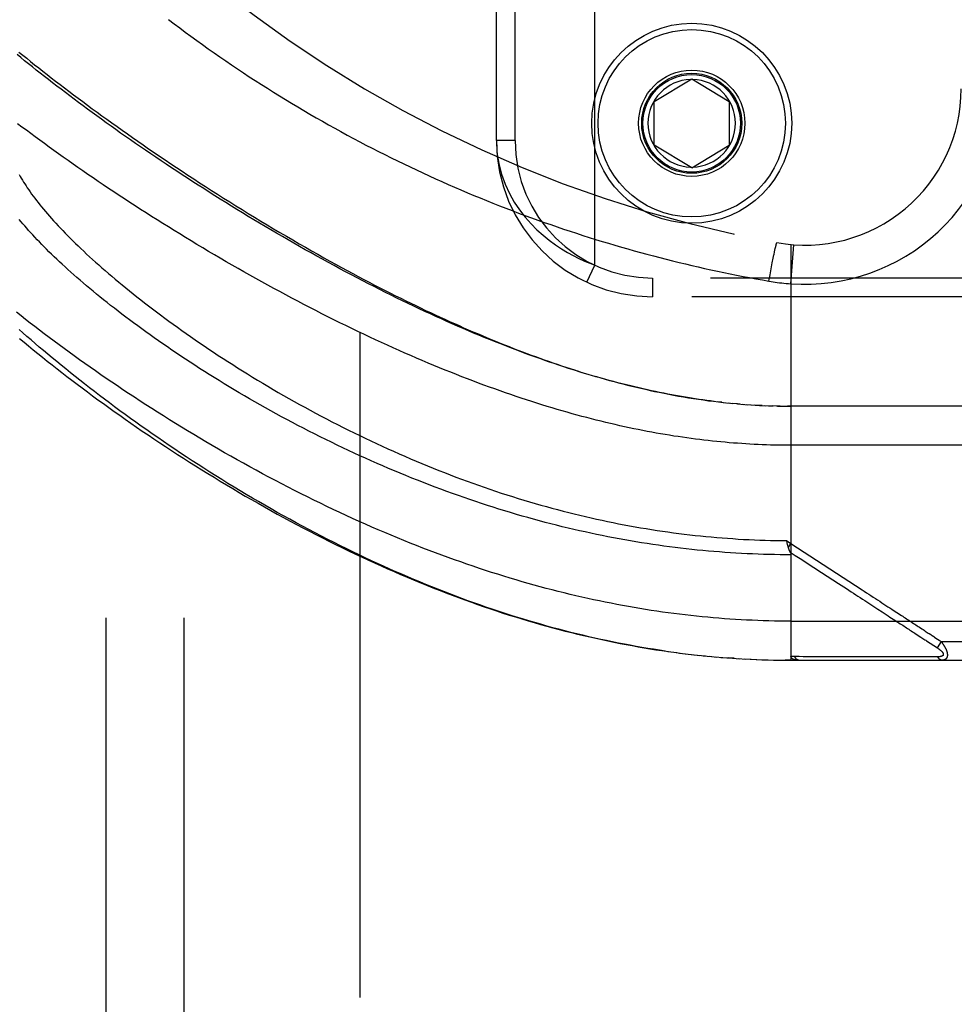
# Model space of a CAD drawing. Header units: inches. Extents: x 0 to 193, y 0 to 125.
# Tile 209 of 256: x 86.56 to 88.06, y 84.39 to 85.96. Entities that reach past the tile are written whole.
import ezdxf

# ---------------------------------------------------------------- set-up
doc = ezdxf.new("R2010")
doc.units = ezdxf.units.IN
doc.header["$LTSCALE"] = 10.635988
doc.header["$MEASUREMENT"] = 0
doc.linetypes.add('HIDDEN', pattern=[0.2, 0.1, -0.1])
for name, color, linetype in [('DEFAULT_2', 8, 'HIDDEN'), ('RIGHTHAND_DOOR_ASSEMBLY', 7, 'CONTINUOUS'), ('SUBPANEL', 7, 'CONTINUOUS')]:
    doc.layers.add(name, color=color, linetype=linetype)

msp = doc.modelspace()

# ---------------------------------------------------------------- linework, layer by layer
at = {"layer": 'DEFAULT_2', "color": 8, "linetype": 'HIDDEN'}
msp.add_line((87.1084, 89.7177), (87.1084, 32.6137), dxfattribs=at)
at = {"layer": 'RIGHTHAND_DOOR_ASSEMBLY', "color": 8, "linetype": 'HIDDEN'}
for p, q in [((87.4844, 85.571), (87.4844, 87.0103)), ((87.3269, 85.7707), (87.3269, 86.8107)), ((87.3569, 85.7707), (87.3569, 86.8107)), ((87.5794, 85.8332), (87.6394, 85.8692)), ((87.6394, 85.8692), (87.6994, 85.8332)), ((87.5794, 85.7632), (87.5794, 85.8332)), ((87.6994, 85.8332), (87.6994, 85.7632)), ((87.3569, 85.7707), (87.3269, 85.7707)), ((87.6394, 85.7271), (87.5794, 85.7632)), ((87.6394, 85.7271), (87.6994, 85.7632)), ((87.771, 85.5885), (87.7718, 85.5924)), ((87.7718, 85.5924), (87.7724, 85.5952)), ((87.7724, 85.5952), (87.773, 85.5977)), ((87.773, 85.5977), (87.7734, 85.5994)), ((87.7734, 85.5994), (87.7737, 85.601)), ((87.7737, 85.601), (87.774, 85.6019)), ((87.774, 85.6019), (87.7742, 85.6028)), ((87.7742, 85.6028), (87.7744, 85.6036)), ((87.7981, 85.6041), (87.7981, 84.9394)), ((87.7981, 85.5414), (87.8026, 85.6038)), ((87.7683, 85.5749), (87.7698, 85.5825)), ((87.4718, 85.5438), (87.4844, 85.571)), ((87.7647, 85.5558), (87.7665, 85.5656)), ((87.7665, 85.5656), (87.7683, 85.5749)), ((88.7331, 85.5507), (87.5769, 85.5507)), ((87.5769, 85.5507), (87.5769, 85.5207)), ((87.7628, 85.5457), (87.7647, 85.5558)), ((88.7031, 85.5207), (87.5769, 85.5207)), ((87.6874, 85.3519), (87.6814, 85.3526)), ((87.6901, 85.3516), (87.6993, 85.3506)), ((87.6979, 85.3508), (87.7054, 85.35)), ((87.7127, 85.3494), (87.7052, 85.3501)), ((87.717, 85.349), (87.7111, 85.3495)), ((87.7127, 85.3494), (87.7228, 85.3485)), ((87.7198, 85.3488), (87.7287, 85.3481)), ((87.7269, 85.3482), (87.7345, 85.3477)), ((87.7551, 85.3466), (87.7635, 85.3463)), ((87.7623, 85.3463), (87.7695, 85.3461)), ((87.7767, 85.3459), (87.7693, 85.3461)), ((87.7808, 85.3458), (87.7751, 85.3459)), ((87.7767, 85.3459), (87.7866, 85.3457)), ((87.7839, 85.3458), (87.7924, 85.3457)), ((87.791, 85.3457), (87.7981, 85.3457)), ((88.6719, 85.3457), (87.7924, 85.3457)), ((87.7912, 85.1307), (87.7981, 85.1261)), ((87.7922, 85.1263), (87.7919, 85.1276)), ((87.7925, 85.1251), (87.7922, 85.1263)), ((87.7928, 85.1239), (87.7925, 85.1251)), ((87.794, 85.1198), (87.7981, 85.1261)), ((87.916, 85.0348), (87.9304, 85.0254)), ((87.9304, 85.0254), (87.9373, 85.0209)), ((87.7981, 85.0019), (88.7019, 85.0019)), ((87.9729, 84.9977), (87.9768, 84.9952)), ((87.9768, 84.9952), (87.9827, 84.9914)), ((87.9983, 84.9812), (88.0058, 84.9763)), ((88.0058, 84.9763), (88.0107, 84.9731)), ((88.0277, 84.9764), (88.03, 84.9749)), ((88.03, 84.9749), (88.0325, 84.9732)), ((88.0384, 84.9694), (88.0318, 84.9594)), ((88.0325, 84.9732), (88.0353, 84.9715)), ((88.0353, 84.9715), (88.0384, 84.9694)), ((88.0384, 84.9694), (88.7019, 84.9694)), ((87.6012, 84.9534), (87.6154, 84.9515)), ((87.6107, 84.9521), (87.6246, 84.9503)), ((87.6201, 84.9508), (87.6338, 84.9492)), ((87.6296, 84.9497), (87.643, 84.9481)), ((87.639, 84.9485), (87.6522, 84.9471)), ((87.6485, 84.9475), (87.6614, 84.9462)), ((87.6579, 84.9465), (87.6706, 84.9453)), ((87.6673, 84.9456), (87.6797, 84.9445)), ((87.6767, 84.9447), (87.6889, 84.9437)), ((87.6861, 84.9439), (87.698, 84.943)), ((87.7071, 84.9424), (87.698, 84.943)), ((87.7142, 84.9419), (87.7254, 84.9413)), ((87.7235, 84.9414), (87.7345, 84.9409)), ((87.7329, 84.9409), (87.7436, 84.9405)), ((87.7422, 84.9405), (87.7527, 84.9401)), ((87.7516, 84.9402), (87.7618, 84.9399)), ((87.7609, 84.9399), (87.7709, 84.9397)), ((87.7702, 84.9397), (87.7799, 84.9395)), ((87.7795, 84.9395), (87.789, 84.9394)), ((87.7889, 84.9394), (87.7981, 84.9394)), ((87.7981, 84.9394), (87.789, 84.9394)), ((87.7981, 84.9394), (88.6719, 84.9394)), ((87.8661, 84.945), (87.8615, 84.945)), ((87.9491, 84.945), (87.9382, 84.945)), ((88.0016, 84.945), (87.9975, 84.945)), ((88.0054, 84.945), (88.0016, 84.945)), ((88.012, 84.9449), (88.0054, 84.945)), ((88.0166, 84.9449), (88.012, 84.9449)), ((88.0261, 84.9449), (88.0166, 84.9449)), ((88.033, 84.9449), (88.0261, 84.9449))]:
    msp.add_line(p, q, dxfattribs=at)
for points in [[(86.8025, 85.9643), (86.8114, 85.9575), (86.8204, 85.9507), (86.8294, 85.944), (86.8385, 85.9373), (86.8476, 85.9307), (86.8568, 85.9241), (86.866, 85.9175), (86.8753, 85.911), (86.8846, 85.9045), (86.894, 85.898), (86.9034, 85.8916), (86.9128, 85.8853), (86.9223, 85.8789), (86.9318, 85.8727), (86.9414, 85.8665), (86.951, 85.8603), (86.9606, 85.8542), (86.9702, 85.8481), (86.9799, 85.8421), (86.9897, 85.8361), (86.9994, 85.8302), (87.0092, 85.8243), (87.019, 85.8185), (87.0288, 85.8128), (87.0387, 85.8071), (87.0486, 85.8014), (87.0585, 85.7958), (87.0684, 85.7903), (87.0783, 85.7848), (87.0883, 85.7794), (87.0983, 85.774), (87.1083, 85.7687), (87.1183, 85.7634), (87.1284, 85.7582), (87.1384, 85.7531), (87.1485, 85.748), (87.1586, 85.743), (87.1687, 85.738), (87.1788, 85.7331), (87.1889, 85.7283), (87.1991, 85.7235), (87.2092, 85.7187), (87.2194, 85.7141), (87.2295, 85.7094), (87.2397, 85.7049), (87.2499, 85.7004), (87.2601, 85.6959), (87.2703, 85.6915), (87.2805, 85.6872), (87.2908, 85.6829), (87.301, 85.6787), (87.3112, 85.6745), (87.3215, 85.6704), (87.3317, 85.6664), (87.342, 85.6624), (87.3522, 85.6585), (87.3625, 85.6546), (87.3727, 85.6508), (87.383, 85.647), (87.3933, 85.6433), (87.4036, 85.6396), (87.4138, 85.6361), (87.4241, 85.6325), (87.4344, 85.629), (87.4447, 85.6256), (87.4549, 85.6222), (87.4652, 85.6189), (87.4755, 85.6156), (87.4857, 85.6124), (87.496, 85.6093), (87.5063, 85.6062), (87.5166, 85.6032), (87.5268, 85.6002), (87.5371, 85.5972), (87.5473, 85.5943), (87.5576, 85.5915), (87.5678, 85.5887), (87.5781, 85.586), (87.5883, 85.5834), (87.5986, 85.5807), (87.6088, 85.5782), (87.6191, 85.5757), (87.6293, 85.5732), (87.6395, 85.5708), (87.6498, 85.5684), (87.66, 85.5661), (87.6702, 85.5639), (87.6804, 85.5617), (87.6906, 85.5595), (87.7008, 85.5574), (87.7111, 85.5554), (87.7214, 85.5533), (87.7317, 85.5514), (87.7421, 85.5494), (87.7524, 85.5476), (87.7628, 85.5457)], [(87.6754, 85.3533), (87.6693, 85.3541), (87.6633, 85.3549), (87.6572, 85.3557), (87.6511, 85.3566), (87.6449, 85.3575), (87.6388, 85.3585), (87.6326, 85.3595), (87.6263, 85.3605), (87.62, 85.3616), (87.6137, 85.3627), (87.6074, 85.3639), (87.601, 85.3651), (87.5946, 85.3663), (87.5881, 85.3676), (87.5817, 85.369), (87.5751, 85.3704), (87.5685, 85.3718), (87.5619, 85.3733), (87.5553, 85.3748), (87.5486, 85.3764), (87.5418, 85.378), (87.535, 85.3797), (87.5282, 85.3814), (87.5213, 85.3832), (87.5143, 85.385), (87.5073, 85.3869), (87.5003, 85.3888), (87.4932, 85.3908), (87.4861, 85.3929), (87.4789, 85.3949), (87.4717, 85.3971), (87.4644, 85.3993), (87.457, 85.4016), (87.4496, 85.4039), (87.4422, 85.4062), (87.4347, 85.4087), (87.4271, 85.4112), (87.4195, 85.4137), (87.4119, 85.4163), (87.4042, 85.419), (87.3964, 85.4217), (87.3886, 85.4245), (87.3807, 85.4273), (87.3728, 85.4302), (87.3648, 85.4332), (87.3568, 85.4362), (87.3487, 85.4393), (87.3405, 85.4425), (87.3323, 85.4457), (87.3241, 85.449), (87.3158, 85.4523), (87.3074, 85.4557), (87.299, 85.4592), (87.2906, 85.4627), (87.2821, 85.4663), (87.2736, 85.47), (87.265, 85.4737), (87.2564, 85.4775), (87.2477, 85.4814), (87.239, 85.4853), (87.2302, 85.4893), (87.2214, 85.4933), (87.2126, 85.4974), (87.2037, 85.5015), (87.1948, 85.5058), (87.1859, 85.51), (87.1769, 85.5144), (87.1679, 85.5187), (87.1588, 85.5232), (87.1498, 85.5277), (87.1407, 85.5323), (87.1316, 85.5369), (87.1225, 85.5415), (87.1133, 85.5462), (87.1042, 85.551), (87.095, 85.5558), (87.0858, 85.5607), (87.0766, 85.5656), (87.0674, 85.5706), (87.0582, 85.5756), (87.049, 85.5806), (87.0398, 85.5857), (87.0306, 85.5908), (87.0213, 85.596), (87.0121, 85.6012), (87.0029, 85.6064), (86.9938, 85.6117), (86.9846, 85.617), (86.9754, 85.6223), (86.9663, 85.6277), (86.9572, 85.633), (86.9481, 85.6384), (86.939, 85.6439), (86.93, 85.6493), (86.921, 85.6548), (86.912, 85.6603), (86.9031, 85.6658), (86.8941, 85.6713), (86.8853, 85.6769), (86.8764, 85.6824), (86.8676, 85.688), (86.8589, 85.6936), (86.8502, 85.6991), (86.8415, 85.7047), (86.8329, 85.7103), (86.8243, 85.7159), (86.8158, 85.7215), (86.8073, 85.7271), (86.7989, 85.7327), (86.7906, 85.7382), (86.7823, 85.7438), (86.7741, 85.7494), (86.7659, 85.755), (86.7578, 85.7605), (86.7498, 85.7661), (86.7418, 85.7716), (86.7339, 85.7771), (86.726, 85.7826), (86.7183, 85.7881), (86.7106, 85.7936), (86.7029, 85.7991), (86.6954, 85.8045), (86.6879, 85.8099), (86.6805, 85.8153), (86.6731, 85.8207), (86.6658, 85.8261), (86.6587, 85.8314), (86.6515, 85.8367), (86.6445, 85.842), (86.6376, 85.8473), (86.6307, 85.8525), (86.6239, 85.8577), (86.6172, 85.8629), (86.6105, 85.868), (86.604, 85.8732), (86.5975, 85.8782), (86.5911, 85.8833), (86.5848, 85.8883), (86.5785, 85.8933), (86.5724, 85.8983), (86.5663, 85.9032), (86.5604, 85.9081)], [(86.5633, 85.9121), (86.5694, 85.9071), (86.5757, 85.9021), (86.582, 85.897), (86.5884, 85.8919), (86.5949, 85.8867), (86.6016, 85.8815), (86.6083, 85.8762), (86.6151, 85.8709), (86.622, 85.8656), (86.629, 85.8602), (86.636, 85.8548), (86.6432, 85.8494), (86.6505, 85.8439), (86.6579, 85.8383), (86.6653, 85.8328), (86.6729, 85.8272), (86.6805, 85.8215), (86.6883, 85.8159), (86.6961, 85.8102), (86.7041, 85.8045), (86.7121, 85.7987), (86.7202, 85.7929), (86.7284, 85.7871), (86.7367, 85.7812), (86.7451, 85.7753), (86.7535, 85.7694), (86.7621, 85.7635), (86.7707, 85.7575), (86.7795, 85.7516), (86.7883, 85.7456), (86.7972, 85.7395), (86.8062, 85.7335), (86.8153, 85.7274), (86.8244, 85.7214), (86.8336, 85.7153), (86.843, 85.7092), (86.8523, 85.7031), (86.8618, 85.6969), (86.8714, 85.6908), (86.881, 85.6847), (86.8907, 85.6785), (86.9004, 85.6724), (86.9102, 85.6663), (86.9201, 85.6601), (86.9301, 85.654), (86.9401, 85.6479), (86.9502, 85.6418), (86.9603, 85.6356), (86.9705, 85.6296), (86.9807, 85.6235), (86.991, 85.6175), (87.0012, 85.6115), (87.0113, 85.6056), (87.0214, 85.5999), (87.0313, 85.5942), (87.0412, 85.5886), (87.0509, 85.5832), (87.0604, 85.5779), (87.0698, 85.5727), (87.0791, 85.5677), (87.0882, 85.5627), (87.0972, 85.5579), (87.1061, 85.5531), (87.1149, 85.5485), (87.1236, 85.5439), (87.1322, 85.5394), (87.1407, 85.535), (87.1492, 85.5307), (87.1575, 85.5265), (87.1657, 85.5224), (87.1739, 85.5183), (87.182, 85.5143), (87.19, 85.5104), (87.1979, 85.5065), (87.2058, 85.5028), (87.2137, 85.499), (87.2215, 85.4953), (87.2292, 85.4917), (87.2369, 85.4882), (87.2446, 85.4847), (87.2521, 85.4812), (87.2597, 85.4778), (87.2672, 85.4745), (87.2746, 85.4712), (87.282, 85.468), (87.2894, 85.4648), (87.2967, 85.4617), (87.304, 85.4586), (87.3113, 85.4555), (87.3186, 85.4525), (87.3258, 85.4496), (87.333, 85.4467), (87.3401, 85.4438), (87.3472, 85.441), (87.3543, 85.4382), (87.3614, 85.4355), (87.3685, 85.4328), (87.3755, 85.4301), (87.3825, 85.4275), (87.3895, 85.425), (87.3965, 85.4224), (87.4035, 85.42), (87.4105, 85.4175), (87.4174, 85.4151), (87.4244, 85.4127), (87.4313, 85.4104), (87.4382, 85.4081), (87.4452, 85.4058), (87.4521, 85.4036), (87.459, 85.4014), (87.466, 85.3992), (87.473, 85.3971), (87.48, 85.395), (87.4869, 85.393), (87.494, 85.3909), (87.501, 85.389), (87.508, 85.387), (87.5151, 85.3851), (87.5222, 85.3832), (87.5293, 85.3814), (87.5365, 85.3795), (87.5436, 85.3778), (87.5508, 85.376), (87.5581, 85.3743), (87.5653, 85.3727), (87.5727, 85.371), (87.58, 85.3694), (87.5875, 85.3679), (87.5951, 85.3663), (87.6028, 85.3648), (87.6105, 85.3634), (87.6183, 85.3619), (87.6262, 85.3606), (87.6341, 85.3592), (87.6421, 85.358), (87.6501, 85.3567), (87.6581, 85.3556), (87.6662, 85.3545), (87.6742, 85.3535)], [(88.7019, 85.2832), (87.7916, 85.2832), (87.785, 85.2832), (87.7785, 85.2833), (87.772, 85.2834), (87.7654, 85.2836), (87.7588, 85.2838), (87.7523, 85.2841), (87.7457, 85.2843), (87.7391, 85.2846), (87.7325, 85.285), (87.7259, 85.2854), (87.7193, 85.2858), (87.7127, 85.2863), (87.7061, 85.2868), (87.6994, 85.2873), (87.6927, 85.2879), (87.686, 85.2885), (87.6793, 85.2892), (87.6726, 85.2899), (87.6658, 85.2906), (87.659, 85.2914), (87.6522, 85.2922), (87.6454, 85.2931), (87.6385, 85.294), (87.6317, 85.2949), (87.6248, 85.2959), (87.6178, 85.297), (87.6108, 85.298), (87.6038, 85.2992), (87.5968, 85.3003), (87.5897, 85.3015), (87.5826, 85.3028), (87.5755, 85.3041), (87.5683, 85.3054), (87.5611, 85.3068), (87.5539, 85.3083), (87.5466, 85.3097), (87.5393, 85.3113), (87.5319, 85.3129), (87.5245, 85.3145), (87.5171, 85.3162), (87.5096, 85.3179), (87.502, 85.3197), (87.4945, 85.3215), (87.4868, 85.3234), (87.4792, 85.3254), (87.4715, 85.3274), (87.4637, 85.3294), (87.4559, 85.3315), (87.4481, 85.3337), (87.4402, 85.3359), (87.4322, 85.3382), (87.4242, 85.3405), (87.4162, 85.3429), (87.4081, 85.3454), (87.3999, 85.3479), (87.3917, 85.3504), (87.3835, 85.3531), (87.3752, 85.3558), (87.3668, 85.3585), (87.3584, 85.3613), (87.35, 85.3642), (87.3415, 85.3671), (87.333, 85.3701), (87.3244, 85.3732), (87.3157, 85.3763), (87.307, 85.3795), (87.2983, 85.3827), (87.2895, 85.386), (87.2807, 85.3894), (87.2718, 85.3928), (87.2629, 85.3963), (87.2539, 85.3999), (87.2449, 85.4035), (87.2359, 85.4072), (87.2268, 85.4109), (87.2176, 85.4147), (87.2084, 85.4186), (87.1992, 85.4226), (87.19, 85.4266), (87.1807, 85.4306), (87.1714, 85.4348), (87.162, 85.4389), (87.1526, 85.4432), (87.1432, 85.4475), (87.1338, 85.4519), (87.1243, 85.4563), (87.1148, 85.4607), (87.1053, 85.4653), (87.0958, 85.4699), (87.0862, 85.4745), (87.0766, 85.4792), (87.0671, 85.484), (87.0575, 85.4888), (87.0479, 85.4936), (87.0382, 85.4985), (87.0286, 85.5035), (87.019, 85.5085), (87.0094, 85.5135), (86.9998, 85.5186), (86.9901, 85.5237), (86.9805, 85.5289), (86.9709, 85.5341), (86.9614, 85.5393), (86.9518, 85.5446), (86.9422, 85.5499), (86.9327, 85.5552), (86.9232, 85.5606), (86.9137, 85.566), (86.9042, 85.5714), (86.8947, 85.5768), (86.8853, 85.5823), (86.876, 85.5878), (86.8666, 85.5933), (86.8573, 85.5988), (86.848, 85.6044), (86.8388, 85.61), (86.8296, 85.6155), (86.8205, 85.6211), (86.8114, 85.6267), (86.8023, 85.6323), (86.7933, 85.638), (86.7844, 85.6436), (86.7755, 85.6492), (86.7667, 85.6548), (86.7579, 85.6605), (86.7492, 85.6661), (86.7405, 85.6717), (86.7319, 85.6773), (86.7234, 85.6829), (86.7149, 85.6885), (86.7065, 85.6941), (86.6982, 85.6997), (86.69, 85.7053), (86.6818, 85.7109), (86.6737, 85.7164), (86.6656, 85.722), (86.6576, 85.7275), (86.6498, 85.733), (86.6419, 85.7385), (86.6342, 85.7439), (86.6265, 85.7494), (86.619, 85.7548), (86.6114, 85.7602), (86.604, 85.7656), (86.5967, 85.771), (86.5894, 85.7763), (86.5822, 85.7816), (86.5752, 85.7869), (86.5681, 85.7921), (86.5612, 85.7973)], [(87.3269, 85.7707), (87.3279, 85.7516), (87.3308, 85.7336), (87.3352, 85.7167), (87.3409, 85.7008), (87.3478, 85.686), (87.3556, 85.6722), (87.3641, 85.6596), (87.373, 85.648), (87.3824, 85.6374), (87.3919, 85.6278), (87.4017, 85.6191), (87.4115, 85.6111), (87.4213, 85.604), (87.4309, 85.5975), (87.4405, 85.5917), (87.4498, 85.5866), (87.4589, 85.582), (87.4677, 85.5779), (87.4762, 85.5742), (87.4844, 85.571)], [(86.5638, 85.7161), (86.5653, 85.7132), (86.567, 85.7102), (86.5688, 85.7072), (86.5706, 85.7042), (86.5726, 85.7011), (86.5746, 85.698), (86.5767, 85.6948), (86.5789, 85.6916), (86.5812, 85.6883), (86.5835, 85.685), (86.586, 85.6817), (86.5885, 85.6783), (86.5912, 85.6749), (86.5939, 85.6714), (86.5967, 85.6679), (86.5996, 85.6643), (86.6025, 85.6607), (86.6056, 85.6571), (86.6088, 85.6534), (86.612, 85.6497), (86.6154, 85.646), (86.6188, 85.6421), (86.6223, 85.6383), (86.6259, 85.6344), (86.6296, 85.6305), (86.6334, 85.6265), (86.6373, 85.6225), (86.6412, 85.6185), (86.6453, 85.6144), (86.6495, 85.6103), (86.6537, 85.6061), (86.6581, 85.6019), (86.6625, 85.5977), (86.667, 85.5934), (86.6716, 85.5891), (86.6763, 85.5848), (86.6811, 85.5804), (86.686, 85.576), (86.691, 85.5716), (86.6961, 85.5671), (86.7013, 85.5626), (86.7065, 85.558), (86.7119, 85.5535), (86.7173, 85.5489), (86.7229, 85.5442), (86.7285, 85.5396), (86.7342, 85.5349), (86.74, 85.5302), (86.7459, 85.5254), (86.7519, 85.5207), (86.758, 85.5159), (86.7642, 85.5111), (86.7704, 85.5062), (86.7768, 85.5014), (86.7832, 85.4965), (86.7898, 85.4916), (86.7964, 85.4867), (86.8031, 85.4818), (86.8098, 85.4768), (86.8167, 85.4719), (86.8237, 85.4669), (86.8307, 85.462), (86.8378, 85.457), (86.845, 85.452), (86.8523, 85.447), (86.8596, 85.442), (86.867, 85.437), (86.8745, 85.432), (86.8821, 85.427), (86.8897, 85.422), (86.8974, 85.4171), (86.9052, 85.4121), (86.9131, 85.4071), (86.921, 85.4021), (86.929, 85.3972), (86.937, 85.3922), (86.9451, 85.3873), (86.9533, 85.3824), (86.9615, 85.3775), (86.9698, 85.3726), (86.9781, 85.3678), (86.9865, 85.3629), (86.995, 85.3581), (87.0035, 85.3534), (87.012, 85.3486), (87.0206, 85.3439), (87.0292, 85.3392), (87.0378, 85.3345), (87.0465, 85.3299), (87.0553, 85.3253), (87.064, 85.3208), (87.0728, 85.3163), (87.0817, 85.3118), (87.0905, 85.3074), (87.0994, 85.303), (87.1083, 85.2986), (87.1173, 85.2943), (87.1262, 85.2901), (87.1352, 85.2859), (87.1442, 85.2817), (87.1532, 85.2776), (87.1623, 85.2735), (87.1713, 85.2695), (87.1804, 85.2656), (87.1894, 85.2617), (87.1985, 85.2578), (87.2076, 85.254), (87.2167, 85.2503), (87.2258, 85.2466), (87.2349, 85.243), (87.2439, 85.2394), (87.253, 85.2359), (87.2621, 85.2324), (87.2712, 85.229), (87.2803, 85.2257), (87.2894, 85.2224), (87.2985, 85.2192), (87.3076, 85.216), (87.3166, 85.2129), (87.3257, 85.2098), (87.3348, 85.2068), (87.3438, 85.2039), (87.3529, 85.201), (87.3619, 85.1982), (87.3709, 85.1955), (87.3799, 85.1928), (87.3889, 85.1902), (87.3979, 85.1876), (87.4069, 85.1851), (87.4159, 85.1826), (87.4248, 85.1802), (87.4338, 85.1779), (87.4427, 85.1756), (87.4516, 85.1734), (87.4605, 85.1712), (87.4694, 85.1691), (87.4783, 85.1671), (87.4872, 85.1651), (87.496, 85.1632), (87.5048, 85.1613), (87.5137, 85.1595), (87.5225, 85.1577), (87.5313, 85.156), (87.5401, 85.1544), (87.5489, 85.1528), (87.5576, 85.1513), (87.5664, 85.1498), (87.5751, 85.1484), (87.5839, 85.147), (87.5926, 85.1457), (87.6013, 85.1445), (87.61, 85.1433), (87.6187, 85.1422), (87.6274, 85.1411), (87.6361, 85.1401), (87.6448, 85.1391), (87.6534, 85.1382), (87.6621, 85.1373), (87.6707, 85.1365), (87.6793, 85.1357), (87.688, 85.135), (87.6966, 85.1344), (87.7052, 85.1338), (87.7138, 85.1332), (87.7224, 85.1327), (87.7311, 85.1323), (87.7397, 85.1319), (87.7482, 85.1316), (87.7568, 85.1313), (87.7654, 85.1311), (87.774, 85.1309), (87.7826, 85.1308), (87.7912, 85.1307)], [(87.7981, 85.1081), (87.7893, 85.1081), (87.7806, 85.1082), (87.7718, 85.1083), (87.763, 85.1085), (87.7542, 85.1087), (87.7454, 85.109), (87.7366, 85.1093), (87.7278, 85.1097), (87.719, 85.1102), (87.7101, 85.1107), (87.7013, 85.1112), (87.6925, 85.1118), (87.6837, 85.1125), (87.6748, 85.1132), (87.666, 85.1139), (87.6571, 85.1148), (87.6483, 85.1156), (87.6394, 85.1165), (87.6305, 85.1175), (87.6216, 85.1185), (87.6127, 85.1196), (87.6038, 85.1208), (87.5949, 85.122), (87.586, 85.1232), (87.577, 85.1245), (87.5681, 85.1259), (87.5591, 85.1273), (87.5502, 85.1287), (87.5412, 85.1303), (87.5322, 85.1318), (87.5232, 85.1335), (87.5142, 85.1352), (87.5051, 85.1369), (87.4961, 85.1387), (87.487, 85.1406), (87.478, 85.1425), (87.4689, 85.1445), (87.4598, 85.1465), (87.4507, 85.1486), (87.4415, 85.1507), (87.4324, 85.1529), (87.4233, 85.1552), (87.4141, 85.1575), (87.4049, 85.1599), (87.3957, 85.1623), (87.3865, 85.1648), (87.3773, 85.1674), (87.3681, 85.17), (87.3589, 85.1727), (87.3496, 85.1754), (87.3404, 85.1782), (87.3311, 85.1811), (87.3219, 85.184), (87.3126, 85.1869), (87.3033, 85.19), (87.294, 85.1931), (87.2847, 85.1962), (87.2754, 85.1994), (87.2661, 85.2027), (87.2568, 85.206), (87.2475, 85.2094), (87.2382, 85.2128), (87.2288, 85.2163), (87.2195, 85.2198), (87.2102, 85.2234), (87.2009, 85.2271), (87.1916, 85.2308), (87.1823, 85.2346), (87.173, 85.2384), (87.1638, 85.2422), (87.1545, 85.2462), (87.1453, 85.2501), (87.1361, 85.2541), (87.1269, 85.2582), (87.1177, 85.2623), (87.1085, 85.2665), (87.0994, 85.2707), (87.0902, 85.2749), (87.0811, 85.2792), (87.0721, 85.2836), (87.063, 85.2879), (87.054, 85.2924), (87.0451, 85.2968), (87.0361, 85.3013), (87.0272, 85.3058), (87.0184, 85.3104), (87.0095, 85.315), (87.0008, 85.3196), (86.992, 85.3242), (86.9833, 85.3289), (86.9747, 85.3336), (86.9661, 85.3383), (86.9576, 85.3431), (86.9491, 85.3479), (86.9407, 85.3527), (86.9323, 85.3575), (86.924, 85.3623), (86.9158, 85.3671), (86.9076, 85.372), (86.8995, 85.3769), (86.8915, 85.3817), (86.8835, 85.3866), (86.8756, 85.3915), (86.8678, 85.3964), (86.86, 85.4013), (86.8523, 85.4062), (86.8447, 85.4111), (86.8372, 85.416), (86.8297, 85.4209), (86.8224, 85.4258), (86.8151, 85.4307), (86.8079, 85.4355), (86.8007, 85.4404), (86.7937, 85.4453), (86.7867, 85.4501), (86.7798, 85.4549), (86.773, 85.4597), (86.7663, 85.4645), (86.7597, 85.4693), (86.7532, 85.4741), (86.7468, 85.4789), (86.7404, 85.4836), (86.7341, 85.4883), (86.728, 85.493), (86.7219, 85.4976), (86.7159, 85.5023), (86.71, 85.5069), (86.7042, 85.5115), (86.6985, 85.516), (86.6928, 85.5206), (86.6873, 85.5251), (86.6819, 85.5296), (86.6765, 85.534), (86.6712, 85.5384), (86.6661, 85.5428), (86.661, 85.5472), (86.656, 85.5515), (86.6511, 85.5558), (86.6463, 85.56), (86.6416, 85.5642), (86.637, 85.5684), (86.6325, 85.5726), (86.6281, 85.5767), (86.6238, 85.5808), (86.6195, 85.5848), (86.6154, 85.5888), (86.6113, 85.5928), (86.6073, 85.5967), (86.6035, 85.6006), (86.5997, 85.6044), (86.596, 85.6083), (86.5924, 85.612), (86.5888, 85.6158), (86.5854, 85.6195), (86.5821, 85.6231), (86.5788, 85.6267), (86.5757, 85.6303), (86.5726, 85.6339), (86.5696, 85.6374), (86.5667, 85.6408), (86.5639, 85.6442)], [(87.7744, 85.6036), (87.7746, 85.6043), (87.7746, 85.6047), (87.7747, 85.605), (87.7748, 85.6053), (87.7749, 85.6055), (87.775, 85.6058), (87.775, 85.606), (87.7751, 85.6062), (87.7752, 85.6064), (87.7752, 85.6066), (87.7753, 85.6067), (87.7753, 85.6069), (87.7754, 85.607), (87.7754, 85.6071), (87.7754, 85.6071), (87.7755, 85.6072), (87.7755, 85.6072), (87.7755, 85.6072)], [(87.7698, 85.5825), (87.7709, 85.5877), (87.771, 85.5885)], [(87.7628, 85.5457), (87.7663, 85.5451), (87.7697, 85.5446), (87.773, 85.5441), (87.7763, 85.5436), (87.7798, 85.5432), (87.7833, 85.5428), (87.7869, 85.5424), (87.7906, 85.542), (87.7944, 85.5417), (87.7981, 85.5414)], [(87.7981, 85.0019), (87.7893, 85.0019), (87.7804, 85.002), (87.7716, 85.0021), (87.7627, 85.0023), (87.7538, 85.0026), (87.745, 85.0029), (87.7361, 85.0032), (87.7272, 85.0036), (87.7184, 85.0041), (87.7095, 85.0046), (87.7006, 85.0052), (87.6917, 85.0058), (87.6827, 85.0065), (87.6738, 85.0072), (87.6649, 85.008), (87.6559, 85.0089), (87.647, 85.0098), (87.638, 85.0108), (87.629, 85.0118), (87.62, 85.0129), (87.6109, 85.014), (87.6019, 85.0152), (87.5928, 85.0165), (87.5837, 85.0178), (87.5746, 85.0191), (87.5655, 85.0206), (87.5564, 85.0221), (87.5472, 85.0236), (87.538, 85.0252), (87.5288, 85.0269), (87.5196, 85.0286), (87.5103, 85.0304), (87.501, 85.0323), (87.4917, 85.0342), (87.4824, 85.0362), (87.473, 85.0382), (87.4636, 85.0403), (87.4542, 85.0425), (87.4448, 85.0447), (87.4353, 85.047), (87.4258, 85.0494), (87.4163, 85.0518), (87.4067, 85.0543), (87.3971, 85.0569), (87.3875, 85.0595), (87.3779, 85.0622), (87.3682, 85.065), (87.3585, 85.0678), (87.3488, 85.0707), (87.339, 85.0737), (87.3292, 85.0768), (87.3194, 85.0799), (87.3095, 85.0831), (87.2997, 85.0863), (87.2898, 85.0896), (87.2798, 85.093), (87.2699, 85.0965), (87.2599, 85.1), (87.2498, 85.1036), (87.2398, 85.1073), (87.2297, 85.1111), (87.2196, 85.1149), (87.2095, 85.1188), (87.1994, 85.1228), (87.1892, 85.1268), (87.179, 85.1309), (87.1688, 85.1351), (87.1586, 85.1393), (87.1484, 85.1436), (87.1381, 85.148), (87.1278, 85.1524), (87.1176, 85.157), (87.1073, 85.1615), (87.097, 85.1662), (87.0867, 85.1709), (87.0764, 85.1757), (87.066, 85.1805), (87.0557, 85.1854), (87.0454, 85.1904), (87.0351, 85.1954), (87.0248, 85.2005), (87.0145, 85.2057), (87.0042, 85.2108), (86.9939, 85.2161), (86.9836, 85.2214), (86.9734, 85.2268), (86.9632, 85.2322), (86.953, 85.2376), (86.9428, 85.2431), (86.9326, 85.2487), (86.9225, 85.2543), (86.9124, 85.2599), (86.9023, 85.2656), (86.8923, 85.2713), (86.8823, 85.277), (86.8723, 85.2828), (86.8624, 85.2886), (86.8526, 85.2944), (86.8428, 85.3003), (86.833, 85.3062), (86.8233, 85.3121), (86.8137, 85.318), (86.8041, 85.324), (86.7945, 85.33), (86.7851, 85.3359), (86.7757, 85.3419), (86.7663, 85.3479), (86.7571, 85.3539), (86.7479, 85.36), (86.7388, 85.366), (86.7297, 85.372), (86.7207, 85.378), (86.7118, 85.384), (86.703, 85.3901), (86.6943, 85.3961), (86.6856, 85.4021), (86.6771, 85.4081), (86.6686, 85.4141), (86.6602, 85.42), (86.6519, 85.426), (86.6437, 85.4319), (86.6355, 85.4379), (86.6275, 85.4438), (86.6196, 85.4497), (86.6117, 85.4555), (86.6039, 85.4614), (86.5963, 85.4672), (86.5887, 85.473), (86.5812, 85.4787), (86.5739, 85.4845), (86.5666, 85.4902), (86.5594, 85.4959)], [(87.5969, 84.954), (87.5876, 84.9554), (87.5783, 84.9568), (87.569, 84.9583), (87.5597, 84.9599), (87.5503, 84.9615), (87.541, 84.9632), (87.5316, 84.965), (87.5222, 84.9668), (87.5128, 84.9687), (87.5033, 84.9707), (87.4939, 84.9727), (87.4844, 84.9748), (87.4749, 84.977), (87.4654, 84.9792), (87.4558, 84.9815), (87.4462, 84.9839), (87.4366, 84.9863), (87.427, 84.9888), (87.4174, 84.9914), (87.4077, 84.9941), (87.398, 84.9968), (87.3883, 84.9996), (87.3786, 85.0025), (87.3688, 85.0054), (87.359, 85.0084), (87.3492, 85.0115), (87.3394, 85.0146), (87.3297, 85.0178), (87.32, 85.0211), (87.3102, 85.0244), (87.3006, 85.0278), (87.2909, 85.0312), (87.2813, 85.0346), (87.2717, 85.0382), (87.2621, 85.0418), (87.2525, 85.0454), (87.2429, 85.0491), (87.2333, 85.0529), (87.2237, 85.0567), (87.2141, 85.0606), (87.2045, 85.0645), (87.1949, 85.0685), (87.1853, 85.0726), (87.1756, 85.0768), (87.166, 85.081), (87.1563, 85.0852), (87.1466, 85.0896), (87.1369, 85.094), (87.1271, 85.0985), (87.1173, 85.1031), (87.1074, 85.1078), (87.0975, 85.1126), (87.0875, 85.1175), (87.0775, 85.1224), (87.0674, 85.1275), (87.0573, 85.1326), (87.0472, 85.1378), (87.037, 85.1431), (87.0269, 85.1484), (87.0168, 85.1538), (87.0067, 85.1593), (86.9966, 85.1648), (86.9865, 85.1703), (86.9765, 85.1759), (86.9665, 85.1816), (86.9566, 85.1873), (86.9466, 85.193), (86.9367, 85.1988), (86.9269, 85.2046), (86.9171, 85.2105), (86.9073, 85.2164), (86.8976, 85.2223), (86.8879, 85.2283), (86.8783, 85.2343), (86.8687, 85.2403), (86.8592, 85.2463), (86.8498, 85.2524), (86.8404, 85.2585), (86.831, 85.2646), (86.8218, 85.2707), (86.8126, 85.2769), (86.8034, 85.283), (86.7944, 85.2892), (86.7854, 85.2954), (86.7765, 85.3015), (86.7677, 85.3077), (86.7589, 85.3139), (86.7503, 85.32), (86.7417, 85.3262), (86.7332, 85.3324), (86.7248, 85.3385), (86.7164, 85.3447), (86.7082, 85.3508), (86.7001, 85.3569), (86.692, 85.363), (86.684, 85.3691), (86.6762, 85.3752), (86.6684, 85.3813), (86.6607, 85.3873), (86.6531, 85.3933), (86.6456, 85.3993), (86.6382, 85.4052), (86.6309, 85.4111), (86.6237, 85.417), (86.6166, 85.4229), (86.6096, 85.4287), (86.6027, 85.4345), (86.5959, 85.4403), (86.5892, 85.446), (86.5826, 85.4517), (86.5761, 85.4574), (86.5697, 85.463), (86.5634, 85.4686)], [(86.5644, 85.4539), (86.5715, 85.448), (86.5788, 85.442), (86.5861, 85.436), (86.5935, 85.43), (86.601, 85.4239), (86.6087, 85.4179), (86.6164, 85.4118), (86.6242, 85.4057), (86.6321, 85.3995), (86.64, 85.3934), (86.6481, 85.3872), (86.6563, 85.381), (86.6645, 85.3748), (86.6728, 85.3686), (86.6812, 85.3624), (86.6897, 85.3561), (86.6983, 85.3499), (86.707, 85.3436), (86.7157, 85.3374), (86.7245, 85.3311), (86.7334, 85.3248), (86.7424, 85.3186), (86.7515, 85.3123), (86.7606, 85.306), (86.7698, 85.2998), (86.7791, 85.2935), (86.7884, 85.2873), (86.7979, 85.281), (86.8073, 85.2748), (86.8169, 85.2686), (86.8265, 85.2624), (86.8361, 85.2563), (86.8459, 85.2501), (86.8556, 85.244), (86.8654, 85.2379), (86.8753, 85.2319), (86.8852, 85.2258), (86.8952, 85.2198), (86.9052, 85.2139), (86.9153, 85.2079), (86.9254, 85.202), (86.9355, 85.1962), (86.9457, 85.1904), (86.9559, 85.1846), (86.9661, 85.1789), (86.9764, 85.1732), (86.9866, 85.1676), (86.9969, 85.162), (87.0073, 85.1565), (87.0176, 85.151), (87.028, 85.1456), (87.0383, 85.1403), (87.0487, 85.135), (87.0591, 85.1298), (87.0695, 85.1246), (87.08, 85.1195), (87.0904, 85.1145), (87.1008, 85.1095), (87.1112, 85.1046), (87.1216, 85.0998), (87.1321, 85.095), (87.1425, 85.0903), (87.1529, 85.0857), (87.1633, 85.0811), (87.1736, 85.0766), (87.184, 85.0722), (87.1944, 85.0679), (87.2047, 85.0636), (87.215, 85.0594), (87.2254, 85.0553), (87.2357, 85.0512), (87.2459, 85.0473), (87.2562, 85.0434), (87.2664, 85.0396), (87.2767, 85.0358), (87.2869, 85.0321), (87.297, 85.0286), (87.3072, 85.025), (87.3173, 85.0216), (87.3274, 85.0182), (87.3375, 85.0149), (87.3476, 85.0117), (87.3576, 85.0086), (87.3676, 85.0055), (87.3776, 85.0025), (87.3876, 84.9996), (87.3975, 84.9967), (87.4075, 84.994), (87.4174, 84.9913), (87.4272, 84.9886), (87.4371, 84.9861), (87.4469, 84.9836), (87.4567, 84.9812), (87.4665, 84.9789), (87.4762, 84.9766), (87.486, 84.9744), (87.4957, 84.9723), (87.5054, 84.9702), (87.515, 84.9682), (87.5247, 84.9663), (87.5343, 84.9644), (87.5439, 84.9627), (87.5535, 84.9609), (87.5631, 84.9593), (87.5726, 84.9577), (87.5822, 84.9562), (87.5917, 84.9548), (87.6061, 84.9527)], [(87.6742, 85.3535), (87.6822, 85.3525), (87.6933, 85.3512)], [(87.7339, 85.3478), (87.7409, 85.3473), (87.748, 85.3469), (87.7578, 85.3465)], [(87.752, 85.3467), (87.7462, 85.347), (87.7404, 85.3474)], [(87.7919, 85.1276), (87.7914, 85.1301), (87.7912, 85.1307)], [(87.794, 85.1198), (87.7938, 85.1204), (87.7937, 85.1209), (87.7935, 85.1215), (87.7933, 85.1221), (87.7932, 85.1227), (87.793, 85.1233), (87.7928, 85.1239)], [(87.797, 85.1122), (87.7966, 85.1129), (87.7964, 85.1134), (87.7962, 85.1139), (87.796, 85.1144), (87.7957, 85.1149), (87.7955, 85.1154), (87.7953, 85.1159), (87.7951, 85.1165), (87.7949, 85.117), (87.7947, 85.1176), (87.7945, 85.1181), (87.7944, 85.1187), (87.7942, 85.1192), (87.794, 85.1198)], [(87.7981, 85.1261), (87.9119, 85.0519), (87.9154, 85.0496), (87.919, 85.0473), (87.9225, 85.045), (87.926, 85.0427), (87.9296, 85.0404), (87.9331, 85.0381), (87.9366, 85.0358), (87.94, 85.0336), (87.9434, 85.0314), (87.9468, 85.0292), (87.95, 85.0271), (87.9532, 85.025), (87.9563, 85.023), (87.9593, 85.021)], [(87.7969, 85.1124), (87.8051, 85.1071), (87.8129, 85.102), (87.8345, 85.0879)], [(87.797, 85.1122), (87.7971, 85.112), (87.7972, 85.1117), (87.7973, 85.1115), (87.7974, 85.1113), (87.7975, 85.1111), (87.7976, 85.1109), (87.7977, 85.1106), (87.7977, 85.1104), (87.7978, 85.1102), (87.7979, 85.11), (87.7979, 85.1098), (87.798, 85.1095), (87.798, 85.1093), (87.798, 85.1091), (87.7981, 85.1089), (87.7981, 85.1087), (87.7981, 85.1085), (87.7981, 85.1083), (87.7981, 85.1081)], [(87.8345, 85.0879), (87.8472, 85.0796), (87.8739, 85.0623)], [(87.8739, 85.0623), (87.8784, 85.0593), (87.8826, 85.0565), (87.8867, 85.0539), (87.8906, 85.0514), (87.8944, 85.0489), (87.8981, 85.0465), (87.9017, 85.0441), (87.9053, 85.0418), (87.9089, 85.0395), (87.9124, 85.0371), (87.916, 85.0348)], [(87.9373, 85.0209), (87.944, 85.0166), (87.9472, 85.0145), (87.9504, 85.0124), (87.9534, 85.0104), (87.9563, 85.0085), (87.9591, 85.0067), (87.9617, 85.005), (87.9642, 85.0034), (87.9666, 85.0019), (87.9688, 85.0004), (87.9709, 84.999), (87.9729, 84.9977)], [(87.9593, 85.021), (87.965, 85.0173), (87.9676, 85.0156), (87.9701, 85.014), (87.9724, 85.0125), (87.9747, 85.011), (87.9768, 85.0096), (87.9788, 85.0083), (87.9807, 85.007), (87.9827, 85.0058), (87.9846, 85.0045), (87.9865, 85.0033), (87.9884, 85.0021)], [(87.9884, 85.0021), (87.9922, 84.9996), (87.9942, 84.9983), (87.9961, 84.997), (87.998, 84.9958), (87.9999, 84.9946), (88.0018, 84.9933), (88.0037, 84.9921)], [(87.9827, 84.9914), (87.9846, 84.9901), (87.9866, 84.9888), (87.9885, 84.9875), (87.9905, 84.9863), (87.9924, 84.985), (87.9944, 84.9837), (87.9963, 84.9825), (87.9983, 84.9812)], [(88.0037, 84.9921), (88.0075, 84.9896), (88.0094, 84.9884), (88.0112, 84.9872), (88.0129, 84.986)], [(88.0129, 84.986), (88.0162, 84.9839), (88.0177, 84.9829), (88.0191, 84.982)], [(88.0191, 84.982), (88.0218, 84.9803), (88.023, 84.9795), (88.0242, 84.9787)], [(88.0242, 84.9787), (88.0265, 84.9772), (88.0277, 84.9764)], [(88.0107, 84.9731), (88.0122, 84.9721), (88.0136, 84.9712), (88.0149, 84.9704)], [(88.0149, 84.9704), (88.0323, 84.959), (88.0328, 84.9587), (88.0332, 84.9584), (88.0337, 84.9581), (88.0341, 84.9578), (88.0345, 84.9575), (88.0349, 84.9573), (88.0352, 84.957), (88.0356, 84.9567), (88.0359, 84.9565), (88.0362, 84.9562), (88.0365, 84.956), (88.0368, 84.9557), (88.0371, 84.9555), (88.0374, 84.9553), (88.0376, 84.955), (88.0379, 84.9548), (88.0381, 84.9546), (88.0383, 84.9544), (88.0386, 84.9542), (88.0388, 84.954), (88.039, 84.9538), (88.0392, 84.9536), (88.0393, 84.9534), (88.0395, 84.9532), (88.0397, 84.953), (88.0398, 84.9528), (88.04, 84.9526), (88.0401, 84.9524), (88.0403, 84.9523), (88.0404, 84.9521), (88.0405, 84.9519), (88.0407, 84.9517), (88.0408, 84.9516), (88.0409, 84.9514), (88.041, 84.9512), (88.0411, 84.9511), (88.0412, 84.9509), (88.0412, 84.9508), (88.0413, 84.9506), (88.0414, 84.9505), (88.0415, 84.9503), (88.0415, 84.9502), (88.0416, 84.95), (88.0416, 84.9499), (88.0417, 84.9497), (88.0417, 84.9496), (88.0417, 84.9495), (88.0418, 84.9493), (88.0418, 84.9492), (88.0418, 84.9491), (88.0418, 84.9489), (88.0418, 84.9488), (88.0418, 84.9487), (88.0418, 84.9486), (88.0418, 84.9484), (88.0418, 84.9483), (88.0418, 84.9482), (88.0417, 84.9481), (88.0417, 84.948), (88.0417, 84.9478), (88.0416, 84.9477), (88.0416, 84.9476), (88.0415, 84.9475), (88.0415, 84.9474), (88.0414, 84.9473), (88.0413, 84.9472), (88.0413, 84.9471), (88.0412, 84.947), (88.0411, 84.9469), (88.041, 84.9468), (88.0409, 84.9467), (88.0408, 84.9466), (88.0407, 84.9465), (88.0406, 84.9464), (88.0404, 84.9464), (88.0403, 84.9463), (88.0402, 84.9462), (88.04, 84.9461), (88.0399, 84.946), (88.0397, 84.9459), (88.0395, 84.9459), (88.0394, 84.9458), (88.0392, 84.9457), (88.039, 84.9456), (88.0388, 84.9456), (88.0386, 84.9455), (88.0384, 84.9454), (88.0381, 84.9454), (88.0379, 84.9453), (88.0376, 84.9453), (88.0374, 84.9452), (88.0371, 84.9452), (88.0368, 84.9451), (88.0365, 84.9451), (88.0362, 84.945), (88.0359, 84.945), (88.0355, 84.945), (88.0351, 84.9449), (88.0347, 84.9449), (88.0343, 84.9449), (88.0339, 84.9449), (88.0335, 84.9449), (88.033, 84.9449)], [(88.0384, 84.9694), (88.0389, 84.9688), (88.0394, 84.9681), (88.0398, 84.9675), (88.0402, 84.9669), (88.0406, 84.9663), (88.041, 84.9657), (88.0414, 84.9652), (88.0418, 84.9646), (88.0421, 84.9641), (88.0425, 84.9635), (88.0428, 84.963), (88.0431, 84.9625), (88.0434, 84.962), (88.0437, 84.9615), (88.0439, 84.9611), (88.0442, 84.9606), (88.0444, 84.9602), (88.0447, 84.9597), (88.0449, 84.9593), (88.0451, 84.9589), (88.0453, 84.9584), (88.0455, 84.958), (88.0457, 84.9576), (88.0459, 84.9572), (88.0461, 84.9568), (88.0462, 84.9564), (88.0464, 84.956), (88.0465, 84.9557), (88.0467, 84.9553), (88.0468, 84.9549), (88.047, 84.9546), (88.0471, 84.9542), (88.0472, 84.9539), (88.0473, 84.9535), (88.0474, 84.9532), (88.0475, 84.9529), (88.0476, 84.9525), (88.0477, 84.9522), (88.0478, 84.9519), (88.0479, 84.9516), (88.0479, 84.9512), (88.048, 84.9509), (88.0481, 84.9506), (88.0481, 84.9503), (88.0482, 84.95), (88.0482, 84.9497), (88.0482, 84.9494), (88.0483, 84.9492), (88.0483, 84.9489), (88.0483, 84.9486), (88.0483, 84.9483), (88.0484, 84.9481), (88.0484, 84.9478), (88.0484, 84.9475), (88.0484, 84.9473), (88.0483, 84.947), (88.0483, 84.9468), (88.0483, 84.9465), (88.0483, 84.9463), (88.0482, 84.946), (88.0482, 84.9458), (88.0482, 84.9455), (88.0481, 84.9453), (88.0481, 84.9451), (88.048, 84.9449), (88.0479, 84.9446), (88.0479, 84.9444), (88.0478, 84.9442), (88.0477, 84.944), (88.0476, 84.9438), (88.0475, 84.9436), (88.0474, 84.9434), (88.0473, 84.9432), (88.0472, 84.943), (88.0471, 84.9428), (88.047, 84.9426), (88.0469, 84.9424), (88.0467, 84.9423), (88.0466, 84.9421), (88.0464, 84.9419), (88.0463, 84.9418), (88.0461, 84.9416), (88.0459, 84.9414), (88.0458, 84.9413), (88.0456, 84.9411), (88.0454, 84.941), (88.0452, 84.9408), (88.0449, 84.9407), (88.0447, 84.9406), (88.0445, 84.9404), (88.0442, 84.9403), (88.044, 84.9402), (88.0437, 84.9401), (88.0434, 84.94), (88.0431, 84.9399), (88.0428, 84.9398), (88.0424, 84.9397), (88.0421, 84.9396), (88.0417, 84.9396), (88.0413, 84.9395), (88.0409, 84.9395), (88.0405, 84.9394), (88.04, 84.9394), (88.0396, 84.9394)], [(87.6954, 84.9432), (87.7048, 84.9425), (87.7163, 84.9418)], [(87.8042, 84.9451), (87.8032, 84.9451), (87.8022, 84.9451), (87.8012, 84.9451), (87.8002, 84.9451), (87.7992, 84.9452), (87.7981, 84.9452)], [(87.8109, 84.9394), (87.8103, 84.9394), (87.8097, 84.9394), (87.8092, 84.9394), (87.8086, 84.9395), (87.8081, 84.9395), (87.8076, 84.9396), (87.8071, 84.9396), (87.8066, 84.9397), (87.8062, 84.9397), (87.8058, 84.9398), (87.8054, 84.9399), (87.805, 84.9399), (87.8046, 84.94), (87.8042, 84.9401), (87.8039, 84.9402), (87.8035, 84.9403), (87.8032, 84.9404), (87.8029, 84.9405), (87.8026, 84.9406), (87.8024, 84.9407), (87.8021, 84.9408), (87.8018, 84.9409), (87.8016, 84.941), (87.8014, 84.9411), (87.8012, 84.9412), (87.8009, 84.9413), (87.8007, 84.9414), (87.8006, 84.9415), (87.8004, 84.9416), (87.8002, 84.9418), (87.8, 84.9419), (87.7999, 84.942), (87.7997, 84.9421), (87.7996, 84.9422), (87.7995, 84.9423), (87.7993, 84.9425), (87.7992, 84.9426), (87.7991, 84.9427), (87.799, 84.9428), (87.7989, 84.943), (87.7988, 84.9431), (87.7987, 84.9432), (87.7986, 84.9433), (87.7986, 84.9435), (87.7985, 84.9436), (87.7984, 84.9437), (87.7984, 84.9439), (87.7983, 84.944), (87.7983, 84.9442), (87.7982, 84.9443), (87.7982, 84.9445), (87.7982, 84.9446), (87.7981, 84.9448), (87.7981, 84.9449), (87.7981, 84.9451), (87.7981, 84.9452)], [(87.8615, 84.945), (87.8518, 84.945), (87.8467, 84.945), (87.8414, 84.945), (87.8359, 84.945), (87.8301, 84.945), (87.824, 84.945), (87.8177, 84.945), (87.8111, 84.9451), (87.8042, 84.9451)], [(87.8109, 84.9394), (87.8107, 84.9394), (87.8104, 84.9394), (87.8102, 84.9394), (87.81, 84.9395), (87.8098, 84.9395), (87.8095, 84.9396), (87.8093, 84.9397), (87.8091, 84.9397), (87.8089, 84.9398), (87.8087, 84.9399), (87.8085, 84.94), (87.8082, 84.9401), (87.808, 84.9403), (87.8078, 84.9404), (87.8076, 84.9406), (87.8074, 84.9407), (87.8072, 84.9409), (87.807, 84.9411), (87.8068, 84.9412), (87.8066, 84.9414), (87.8064, 84.9416), (87.8062, 84.9419), (87.806, 84.9421), (87.8059, 84.9423), (87.8057, 84.9426), (87.8055, 84.9428), (87.8053, 84.9431), (87.8052, 84.9433), (87.805, 84.9436), (87.8048, 84.9439), (87.8047, 84.9442), (87.8045, 84.9444), (87.8044, 84.9447), (87.8042, 84.9451)], [(87.9139, 84.945), (87.91, 84.945), (87.9061, 84.945), (87.9023, 84.945), (87.8985, 84.945), (87.8947, 84.945), (87.8909, 84.945), (87.8871, 84.945), (87.8832, 84.945), (87.8792, 84.945), (87.875, 84.945), (87.8661, 84.945)], [(87.9382, 84.945), (87.9352, 84.945), (87.932, 84.945), (87.9287, 84.945), (87.9252, 84.945), (87.9139, 84.945)], [(87.9619, 84.945), (87.9593, 84.945), (87.9568, 84.945), (87.9542, 84.945), (87.9516, 84.945), (87.9491, 84.945)], [(87.9723, 84.945), (87.9697, 84.945), (87.9671, 84.945), (87.9619, 84.945)], [(87.98, 84.945), (87.9774, 84.945), (87.9723, 84.945)], [(87.9975, 84.945), (87.9953, 84.945), (87.98, 84.945)], [(88.0396, 84.9394), (88.0394, 84.9394), (88.0391, 84.9394), (88.0389, 84.9394), (88.0387, 84.9395), (88.0385, 84.9395), (88.0383, 84.9396), (88.038, 84.9396), (88.0378, 84.9397), (88.0376, 84.9398), (88.0374, 84.9399), (88.0372, 84.94), (88.037, 84.9401), (88.0368, 84.9402), (88.0366, 84.9404), (88.0363, 84.9405), (88.0361, 84.9407), (88.0359, 84.9408), (88.0357, 84.941), (88.0355, 84.9412), (88.0354, 84.9414), (88.0352, 84.9416), (88.035, 84.9418), (88.0348, 84.942), (88.0346, 84.9422), (88.0344, 84.9424), (88.0343, 84.9427), (88.0341, 84.9429), (88.0339, 84.9432), (88.0338, 84.9434), (88.0336, 84.9437), (88.0334, 84.944), (88.0333, 84.9443), (88.0331, 84.9446), (88.033, 84.9449)]]:
    msp.add_lwpolyline(points, dxfattribs=at)
for radius in [0.1599, 0.1499, 0.085, 0.08, 0.078]:
    msp.add_circle((87.6394, 85.7982), radius, dxfattribs=at)
for centre, radius, start, end in [((88.1343, 87.5748), 2, 227.2041, 259.6658), ((87.6394, 85.7982), 0.07, 91.4692, 268.5308), ((87.6394, 85.7982), 0.07, 271.4692, 88.5308), ((87.8204, 85.8532), 0.25, 259.6658, 360), ((87.8204, 85.8532), 0.3125, 265.9125, 360), ((87.5769, 85.7707), 0.25, 180, 270), ((87.5769, 85.7707), 0.22, 180, 270)]:
    msp.add_arc(centre, radius, start, end, dxfattribs=at)
at = {"layer": 'SUBPANEL', "color": 8, "linetype": 'HIDDEN'}
for p, q in [((86.7021, 87.1344), (86.7021, 35.1969)), ((86.8271, 87.1344), (86.8271, 35.1969))]:
    msp.add_line(p, q, dxfattribs=at)

doc.saveas('drawing.dxf')
